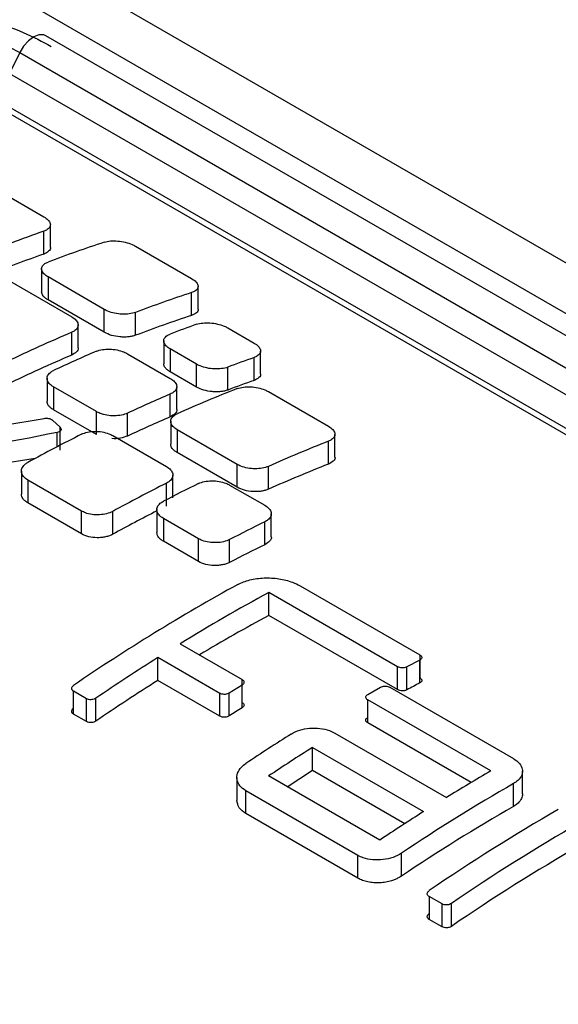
# Model space of a CAD drawing. Header units: millimetres. Extents: x 0 to 559, y 0 to 432.
# Tile 29 of 34: x 408.11 to 411.95, y 401.63 to 408.67. Entities that reach past the tile are written whole.
import ezdxf

# ---------------------------------------------------------------- set-up
doc = ezdxf.new("R2010")
doc.units = ezdxf.units.MM
doc.header["$LTSCALE"] = 2

msp = doc.modelspace()

# ---------------------------------------------------------------- linework, layer by layer
for p, q in [((442.382667, 389.393068), (401.65363, 412.905441)), ((441.231069, 389.696002), (401.990882, 412.34888)), ((420.012731, 401.786674), (408.294962, 408.551198)), ((408.107643, 408.42999), (408.034639, 408.280284)), ((408.107643, 408.42999), (419.825413, 401.665466)), ((408.034639, 408.280284), (419.752408, 401.51576)), ((407.730062, 408.217142), (419.447832, 401.452617)), ((407.730062, 408.170482), (419.447832, 401.405958)), ((407.813132, 407.527078), (408.280574, 407.25723)), ((408.326587, 407.037379), (408.326587, 407.200687)), ((408.280574, 406.991444), (408.280574, 407.154752)), ((408.934197, 407.047821), (409.335886, 406.81593)), ((408.26426, 406.885409), (408.26426, 406.722101)), ((408.018014, 406.809105), (408.478877, 406.543054)), ((408.711963, 406.595429), (408.310273, 406.827319)), ((408.310273, 406.827319), (408.310273, 406.664011)), ((409.335886, 406.552663), (409.335886, 406.715971)), ((409.381899, 406.596788), (409.381899, 406.760096)), ((408.711963, 406.43212), (408.310273, 406.664011)), ((408.711963, 406.43212), (408.711963, 406.595429)), ((408.934197, 406.410674), (408.934197, 406.573982)), ((408.524891, 406.320844), (408.524891, 406.484153)), ((408.478877, 406.26893), (408.478877, 406.432239)), ((409.593307, 406.463919), (409.781647, 406.355193)), ((409.136755, 406.371115), (409.136755, 406.207807)), ((408.87725, 406.27952), (409.183499, 406.102726)), ((409.371108, 406.204257), (409.182768, 406.312984)), ((409.182768, 406.312984), (409.182768, 406.149676)), ((409.82766, 406.135195), (409.82766, 406.298503)), ((409.371108, 406.040949), (409.371108, 406.204257)), ((409.781647, 406.088886), (409.781647, 406.252194)), ((409.371108, 406.040949), (409.182768, 406.149676)), ((409.593341, 406.019648), (409.593341, 406.182957)), ((408.302753, 406.103459), (408.302753, 405.940151)), ((408.655016, 405.865796), (408.348767, 406.04259)), ((408.348767, 406.04259), (408.348767, 405.879282)), ((409.183499, 405.828161), (409.183499, 405.99147)), ((409.229513, 405.880391), (409.229513, 406.043699)), ((409.88361, 406.00875), (410.312694, 405.761045)), ((408.655016, 405.702488), (408.348767, 405.879282)), ((408.655016, 405.702488), (408.655016, 405.865796)), ((408.87725, 405.690854), (408.87725, 405.854162)), ((408.340921, 405.804936), (408.396368, 405.75339)), ((409.186246, 405.796454), (409.186246, 405.633146)), ((408.375542, 405.612657), (408.375542, 405.717487)), ((408.396368, 405.590082), (408.396368, 405.75339)), ((409.661343, 405.488596), (409.232259, 405.736301)), ((409.232259, 405.736301), (409.232259, 405.572993)), ((408.771688, 405.695014), (409.155363, 405.473524)), ((410.312694, 405.490653), (410.312694, 405.653962)), ((410.358708, 405.539893), (410.358708, 405.703202)), ((409.661343, 405.325288), (409.232259, 405.572993)), ((408.218434, 405.530164), (407.71035, 405.452501)), ((408.119766, 405.44033), (408.119766, 405.277022)), ((409.661343, 405.325288), (409.661343, 405.488596)), ((409.883577, 405.31114), (409.883577, 405.474448)), ((408.549455, 405.155386), (408.16578, 405.376877)), ((408.16578, 405.376877), (408.16578, 405.213569)), ((409.201377, 405.24888), (409.201377, 405.412188)), ((409.155363, 405.190882), (409.155363, 405.35419)), ((409.607072, 405.341241), (409.85833, 405.196193)), ((408.549455, 404.992078), (408.16578, 405.213569)), ((408.549455, 404.992078), (408.549455, 405.155386)), ((408.771688, 404.989425), (408.771688, 405.152733)), ((409.087566, 405.165335), (409.087566, 405.002027)), ((409.384838, 404.957767), (409.13358, 405.102816)), ((409.13358, 405.102816), (409.13358, 404.939507)), ((409.85833, 404.915104), (409.85833, 405.078412)), ((409.904344, 404.971995), (409.904344, 405.135303)), ((409.384838, 404.794459), (409.13358, 404.939507)), ((409.384838, 404.794459), (409.384838, 404.957767)), ((409.607072, 404.788579), (409.607072, 404.951888)), ((410.110174, 404.621334), (410.96565, 404.127478)), ((410.806953, 404.043163), (409.887973, 404.573679)), ((409.887973, 404.410371), (409.887973, 404.573679)), ((410.806953, 403.879855), (409.887973, 404.410371)), ((409.253053, 404.207527), (409.695875, 403.95189)), ((409.537178, 403.853167), (409.094359, 404.108801)), ((409.094359, 403.945493), (409.094359, 404.108801)), ((410.96565, 404.090763), (410.873623, 404.041869)), ((410.96565, 404.127478), (410.96565, 403.96417)), ((410.96565, 403.927454), (410.96565, 404.090763)), ((410.806953, 403.879855), (410.806953, 404.043163)), ((410.873623, 403.878561), (410.873623, 404.041869)), ((409.695875, 403.788582), (409.695875, 403.95189)), ((409.537178, 403.689859), (409.094359, 403.945493)), ((409.695875, 403.912149), (409.603848, 403.8549)), ((409.695875, 403.74884), (409.695875, 403.912149)), ((410.59317, 403.8444), (410.685232, 403.896656)), ((410.751902, 403.896094), (411.634376, 403.386653)), ((408.584866, 403.814466), (408.492803, 403.867613)), ((408.492803, 403.704304), (408.492803, 403.867613)), ((408.584866, 403.651157), (408.584866, 403.814466)), ((408.651536, 403.654718), (408.651536, 403.818026)), ((409.537178, 403.689859), (409.537178, 403.853167)), ((409.603848, 403.691592), (409.603848, 403.8549)), ((411.472476, 403.298383), (410.59317, 403.805995)), ((410.59317, 403.642687), (410.59317, 403.805995)), ((408.584866, 403.651157), (408.492803, 403.704304)), ((411.331937, 403.216206), (410.59317, 403.642687)), ((410.358301, 403.56952), (411.15505, 403.109566)), ((410.199275, 403.466805), (410.992892, 403.00866)), ((410.199275, 403.303496), (410.199275, 403.466805)), ((409.658994, 403.251792), (409.658994, 403.088484)), ((410.678857, 402.804658), (409.885241, 403.262803)), ((410.018347, 403.185963), (410.199275, 403.303496)), ((410.199275, 403.303496), (410.858655, 402.922845)), ((411.698795, 403.134367), (411.698795, 403.297675)), ((411.634376, 403.045268), (411.634376, 403.208576)), ((410.523331, 402.695414), (409.723413, 403.157197)), ((409.723413, 402.993888), (409.723413, 403.157197)), ((410.523331, 402.532106), (409.723413, 402.993888)), ((410.523331, 402.532106), (410.523331, 402.695414)), ((410.834458, 402.547623), (410.834458, 402.710931)), ((411.124415, 402.348415), (411.032355, 402.40156)), ((411.032355, 402.40156), (411.032355, 402.238252)), ((411.124415, 402.185107), (411.124415, 402.348415)), ((411.191085, 402.188668), (411.191085, 402.351976)), ((411.124415, 402.185107), (411.032355, 402.238252))]:
    msp.add_line(p, q)
at = {"flags": 128}
msp.add_lwpolyline([(408.294962, 408.551198), (408.279279, 408.557499), (408.245243, 408.557737), (408.207605, 408.543156), (408.169848, 408.515106), (408.135466, 408.476183), (408.107643, 408.42999)], dxfattribs=at)
for centre, radius, start, end in [((411.685301, 397.484019), 10.252572, 109.3953837, 112.1899142), ((411.801605, 397.696277), 9.875626, 108.2313875, 110.7033877), ((411.671379, 397.358775), 10.212045, 109.3926276, 111.7742275), ((412.425528, 397.336093), 9.875626, 108.2313875, 110.7033877), ((412.425528, 397.172785), 9.875626, 108.2313875, 110.7033877), ((412.754706, 396.996041), 10.078159, 109.6174891, 110.7581271), ((412.94718, 395.964339), 11.381681, 113.1155804, 115.6629268), ((413.125007, 395.916526), 11.301586, 113.2983419, 114.9999099), ((412.94718, 395.801031), 11.381681, 113.1155804, 115.6629268), ((413.165279, 396.759022), 10.078159, 109.6174891, 110.7581271), ((413.165279, 396.595714), 10.078159, 109.6174891, 110.7581271), ((413.65349, 395.61144), 11.301586, 113.2983419, 114.9999099), ((413.626188, 395.949615), 10.832039, 111.470759, 113.9313603), ((413.65349, 395.448131), 11.301586, 113.2983419, 114.9999099), ((414.198125, 394.480013), 12.56522, 116.7146892, 118.690802), ((414.277506, 395.573618), 10.832039, 111.470759, 113.9313603), ((414.277506, 395.410309), 10.832039, 111.470759, 113.9313603), ((414.804033, 394.13023), 12.56522, 116.7146892, 118.690802), ((414.747183, 394.39019), 12.202894, 116.0676621, 117.3885474), ((414.839519, 393.900358), 12.640648, 117.0670008, 118.6870562), ((415.220675, 394.116849), 12.202894, 116.0676621, 117.3885474), ((415.220675, 393.95354), 12.202894, 116.0676621, 117.3885474), ((416.466032, 392.255023), 14.121012, 118.7883147, 124.3770069), ((416.289637, 392.739424), 13.454772, 118.4108849, 121.532395), ((416.245099, 392.655856), 13.363445, 118.4055934, 120.8562792), ((417.033996, 391.53491), 14.870797, 122.2698856, 124.3110953), ((417.033996, 391.371602), 14.870797, 122.2698856, 124.3110953), ((416.864889, 392.712837), 12.671569, 117.745772, 118.2169645), ((417.180547, 391.614686), 14.256858, 121.6673998, 122.1029645), ((417.914041, 391.094426), 14.742538, 122.2501596, 123.7505267), ((418.074715, 390.999845), 14.746106, 122.2808038, 123.7358738), ((418.355095, 391.366591), 13.774545, 119.9776517, 121.5139744), ((418.760043, 390.862997), 14.254419, 119.9928416, 123.7802416), ((418.760043, 390.699689), 14.254419, 119.9928416, 123.7802416), ((418.868332, 390.5417), 14.746106, 122.2808038, 123.7358738), ((419.144518, 390.572561), 14.378072, 120.0045087, 124.3470191), ((419.305014, 390.478199), 14.381322, 120.0197255, 124.3466913), ((419.305014, 390.314891), 14.381322, 120.0197255, 124.3466913)]:
    msp.add_arc(centre, radius, start, end)
for points, knots in [([(406.796, 408.761331), (406.852386, 408.775624), (406.977828, 408.795535), (407.190757, 408.79922), (407.42055, 408.778319), (407.664168, 408.732432), (407.906697, 408.663814), (408.136095, 408.576912), (408.272097, 408.509173), (408.331619, 408.474811)], [0, 0, 0, 0, 0.14280276, 0.28524334, 0.42675327, 0.56659216, 0.71246079, 0.85719491, 1, 1, 1, 1]), ([(407.03162, 408.625311), (407.173648, 408.661311), (407.371922, 408.65785), (407.768143, 408.582274), (407.969216, 408.509903), (408.107643, 408.42999)], [0, 0, 0, 0, 0.5, 0.5, 1, 1, 1, 1]), ([(408.280574, 407.25723), (408.292822, 407.250159), (408.303153, 407.242287), (408.310723, 407.234267), (408.31829, 407.226251), (408.323308, 407.217868), (408.325414, 407.209791), (408.327541, 407.201636), (408.326762, 407.193571), (408.323192, 407.186217), (408.319552, 407.178718), (408.312915, 407.171756), (408.303845, 407.165866), (408.297327, 407.161633), (408.289461, 407.157878), (408.280574, 407.154752)], [0, 0, 0, 0, 0.20959058, 0.20959058, 0.20959058, 0.41905578, 0.41905578, 0.41905578, 0.63048961, 0.63048961, 0.63048961, 0.846105, 0.846105, 0.846105, 1, 1, 1, 1]), ([(408.711963, 407.076154), (408.724634, 407.080324), (408.739699, 407.083234), (408.755929, 407.084642), (408.772164, 407.08605), (408.790019, 407.085993), (408.808006, 407.084461), (408.825814, 407.082944), (408.844258, 407.079936), (408.861737, 407.075681), (408.87882, 407.071521), (408.895465, 407.066051), (408.910214, 407.059734), (408.918809, 407.056053), (408.926886, 407.052041), (408.934197, 407.047821)], [0, 0, 0, 0, 0.22132952, 0.22132952, 0.22132952, 0.44278648, 0.44278648, 0.44278648, 0.66208725, 0.66208725, 0.66208725, 0.87635999, 0.87635999, 0.87635999, 1, 1, 1, 1]), ([(408.326511, 407.037381), (408.326536, 407.037318), (408.330367, 407.027558), (408.317322, 407.009527), (408.292833, 406.997476), (408.280574, 406.991444)], [0, 0, 0, 0, 0.00324654, 0.50101999, 1, 1, 1, 1]), ([(408.310273, 406.827319), (408.297957, 406.834429), (408.287578, 406.842462), (408.27999, 406.850742), (408.272404, 406.859022), (408.267396, 406.867775), (408.265349, 406.876272), (408.26329, 406.884817), (408.264164, 406.893334), (408.267861, 406.901128), (408.271604, 406.909017), (408.278339, 406.916379), (408.287492, 406.922617), (408.293912, 406.926993), (408.301609, 406.930893), (408.310273, 406.934165)], [0, 0, 0, 0, 0.21137635, 0.21137635, 0.21137635, 0.42268093, 0.42268093, 0.42268093, 0.63512267, 0.63512267, 0.63512267, 0.85019553, 0.85019553, 0.85019553, 1, 1, 1, 1]), ([(409.335886, 406.81593), (409.348098, 406.80888), (409.358405, 406.801081), (409.365965, 406.79318), (409.373522, 406.785283), (409.378545, 406.77707), (409.380682, 406.769195), (409.382842, 406.761231), (409.382114, 406.753398), (409.378618, 406.746292), (409.375039, 406.73902), (409.368469, 406.732312), (409.359466, 406.726678), (409.352886, 406.722561), (409.344913, 406.718942), (409.335886, 406.715971)], [0, 0, 0, 0, 0.20854844, 0.20854844, 0.20854844, 0.41694886, 0.41694886, 0.41694886, 0.62766895, 0.62766895, 0.62766895, 0.8433622, 0.8433622, 0.8433622, 1, 1, 1, 1]), ([(408.310273, 406.664011), (408.303173, 406.668496), (408.289268, 406.677278), (408.274765, 406.691938), (408.265699, 406.707117), (408.264746, 406.717139), (408.264261, 406.722249)], [0, 0, 0, 0, 0.255734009, 0.500765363, 0.74540205, 1, 1, 1, 1]), ([(408.934197, 406.573982), (408.921637, 406.569239), (408.906711, 406.565662), (408.890639, 406.563559), (408.874562, 406.561456), (408.85689, 406.560772), (408.8391, 406.561596), (408.821444, 406.562413), (408.803175, 406.56474), (408.785852, 406.568412), (408.768759, 406.572035), (408.752108, 406.57707), (408.737321, 406.583111), (408.728206, 406.586835), (408.719659, 406.590986), (408.711963, 406.595429)], [0, 0, 0, 0, 0.21875041, 0.21875041, 0.21875041, 0.43760439, 0.43760439, 0.43760439, 0.65481858, 0.65481858, 0.65481858, 0.8691095, 0.8691095, 0.8691095, 1, 1, 1, 1]), ([(409.381809, 406.596792), (409.381839, 406.596717), (409.385667, 406.587125), (409.372574, 406.569752), (409.348125, 406.558364), (409.335886, 406.552663)], [0, 0, 0, 0, 0.003900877, 0.501366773, 1, 1, 1, 1]), ([(408.478877, 406.543054), (408.491224, 406.535926), (408.501624, 406.527826), (408.50922, 406.519422), (408.516815, 406.51102), (408.521817, 406.502085), (408.523839, 406.49334), (408.525869, 406.484555), (408.52495, 406.47572), (408.521178, 406.46754), (408.517372, 406.459283), (408.510558, 406.451466), (408.501306, 406.444711), (408.494961, 406.44008), (408.487388, 406.435869), (408.478877, 406.432239)], [0, 0, 0, 0, 0.21242148, 0.21242148, 0.21242148, 0.42478107, 0.42478107, 0.42478107, 0.63811661, 0.63811661, 0.63811661, 0.8534544, 0.8534544, 0.8534544, 1, 1, 1, 1]), ([(409.371074, 406.489213), (409.383697, 406.493712), (409.3987, 406.496965), (409.414852, 406.498703), (409.431008, 406.500442), (409.448766, 406.500712), (409.466648, 406.499483), (409.484392, 406.498263), (409.502759, 406.49553), (409.520171, 406.491507), (409.537268, 406.487557), (409.553927, 406.482249), (409.568703, 406.476035), (409.577533, 406.472322), (409.585822, 406.46824), (409.593307, 406.463919)], [0, 0, 0, 0, 0.22002179, 0.22002179, 0.22002179, 0.44014234, 0.44014234, 0.44014234, 0.65859738, 0.65859738, 0.65859738, 0.87305913, 0.87305913, 0.87305913, 1, 1, 1, 1]), ([(408.934197, 406.410674), (408.926579, 406.408168), (408.911367, 406.403164), (408.883958, 406.399005), (408.854528, 406.397415), (408.813699, 406.399435), (408.76078, 406.408432), (408.728243, 406.424221), (408.711963, 406.43212)], [0, 0, 0, 0, 0.1252913, 0.25019797, 0.37569904, 0.50044397, 0.75005448, 1, 1, 1, 1]), ([(409.182768, 406.312984), (409.17045, 406.320095), (409.16007, 406.328131), (409.152482, 406.336418), (409.144894, 406.344704), (409.139887, 406.353467), (409.137841, 406.361976), (409.135784, 406.370532), (409.13666, 406.379062), (409.140361, 406.386871), (409.144107, 406.394773), (409.150845, 406.40215), (409.160001, 406.408403), (409.166418, 406.412786), (409.17411, 406.416695), (409.182768, 406.419976)], [0, 0, 0, 0, 0.2114241, 0.2114241, 0.2114241, 0.4227774, 0.4227774, 0.4227774, 0.63525238, 0.63525238, 0.63525238, 0.85032302, 0.85032302, 0.85032302, 1, 1, 1, 1]), ([(409.781647, 406.355193), (409.793902, 406.348118), (409.804239, 406.340231), (409.811811, 406.332187), (409.81938, 406.324146), (409.824397, 406.315728), (409.826497, 406.307609), (409.828616, 406.299414), (409.827827, 406.291301), (409.824243, 406.283896), (409.820591, 406.276351), (409.813941, 406.269335), (409.804857, 406.263392), (409.798352, 406.259135), (409.790507, 406.255352), (409.781647, 406.252194)], [0, 0, 0, 0, 0.20979559, 0.20979559, 0.20979559, 0.41947031, 0.41947031, 0.41947031, 0.63104373, 0.63104373, 0.63104373, 0.84664234, 0.84664234, 0.84664234, 1, 1, 1, 1]), ([(408.524857, 406.320844), (408.524868, 406.320813), (408.528707, 406.310493), (408.51579, 406.290303), (408.491192, 406.276061), (408.478877, 406.26893)], [0, 0, 0, 0, 0.00148692, 0.50008933, 1, 1, 1, 1]), ([(408.655016, 406.296556), (408.667539, 406.301947), (408.682406, 406.306126), (408.698393, 406.308749), (408.714381, 406.311373), (408.731933, 406.312515), (408.749591, 406.31208), (408.767194, 406.311648), (408.785394, 406.309636), (408.802659, 406.306217), (408.819783, 406.302825), (408.836465, 406.297954), (408.851294, 406.292014), (408.860635, 406.288272), (408.869387, 406.284059), (408.87725, 406.27952)], [0, 0, 0, 0, 0.217221, 0.217221, 0.217221, 0.43448175, 0.43448175, 0.43448175, 0.65107057, 0.65107057, 0.65107057, 0.86587002, 0.86587002, 0.86587002, 1, 1, 1, 1]), ([(409.182768, 406.149676), (409.175668, 406.154161), (409.161764, 406.162943), (409.147262, 406.177611), (409.138195, 406.192802), (409.137241, 406.202836), (409.136755, 406.207953)], [0, 0, 0, 0, 0.25574182, 0.5007784, 0.7454136, 1, 1, 1, 1]), ([(409.593341, 406.182957), (409.580783, 406.178197), (409.56586, 406.174604), (409.54979, 406.172486), (409.533717, 406.170367), (409.516049, 406.169668), (409.498263, 406.170477), (409.480609, 406.17128), (409.462343, 406.173595), (409.445022, 406.177256), (409.427929, 406.18087), (409.411277, 406.185897), (409.396489, 406.191934), (409.387365, 406.195658), (409.37881, 406.199811), (409.371108, 406.204257)], [0, 0, 0, 0, 0.21869921, 0.21869921, 0.21869921, 0.43750066, 0.43750066, 0.43750066, 0.65468378, 0.65468378, 0.65468378, 0.86898314, 0.86898314, 0.86898314, 1, 1, 1, 1]), ([(408.348767, 406.04259), (408.336365, 406.04975), (408.325927, 406.058032), (408.318317, 406.066745), (408.310707, 406.075457), (408.305714, 406.084839), (408.303741, 406.094105), (408.301765, 406.103384), (408.302763, 406.112801), (408.306641, 406.121568), (408.310533, 406.130365), (408.31743, 406.138749), (408.326755, 406.146024), (408.333013, 406.150905), (408.340443, 406.155369), (408.348767, 406.159249)], [0, 0, 0, 0, 0.21389634, 0.21389634, 0.21389634, 0.42777303, 0.42777303, 0.42777303, 0.64196343, 0.64196343, 0.64196343, 0.85690663, 0.85690663, 0.85690663, 1, 1, 1, 1]), ([(409.827588, 406.135197), (409.827612, 406.135136), (409.831443, 406.125341), (409.818408, 406.107175), (409.793911, 406.094987), (409.781647, 406.088886)], [0, 0, 0, 0, 0.00311817, 0.50095201, 1, 1, 1, 1]), ([(409.183499, 406.102726), (409.19585, 406.095596), (409.206253, 406.087484), (409.21385, 406.079061), (409.221446, 406.070639), (409.226448, 406.061675), (409.228465, 406.052895), (409.230492, 406.044076), (409.229566, 406.035202), (409.225786, 406.026977), (409.221973, 406.01868), (409.215151, 406.010817), (409.205891, 406.004016), (409.199554, 405.999362), (409.191993, 405.995126), (409.183499, 405.99147)], [0, 0, 0, 0, 0.21254339, 0.21254339, 0.21254339, 0.42502772, 0.42502772, 0.42502772, 0.63844377, 0.63844377, 0.63844377, 0.85376715, 0.85376715, 0.85376715, 1, 1, 1, 1]), ([(409.593341, 406.019648), (409.585723, 406.017133), (409.570509, 406.012109), (409.543098, 406.007924), (409.513665, 406.006308), (409.472836, 406.0083), (409.41992, 406.017269), (409.387386, 406.033052), (409.371108, 406.040949)], [0, 0, 0, 0, 0.12529019, 0.25019767, 0.37569656, 0.50044397, 0.75004796, 1, 1, 1, 1]), ([(409.661377, 406.029959), (409.673945, 406.034899), (409.688875, 406.03861), (409.704937, 406.040789), (409.721001, 406.042967), (409.738647, 406.043672), (409.756407, 406.042841), (409.774074, 406.042014), (409.792351, 406.039643), (409.809684, 406.035923), (409.826797, 406.032251), (409.843469, 406.027162), (409.858274, 406.021084), (409.867381, 406.017347), (409.87592, 406.013189), (409.88361, 406.00875)], [0, 0, 0, 0, 0.21849859, 0.21849859, 0.21849859, 0.43706336, 0.43706336, 0.43706336, 0.65451371, 0.65451371, 0.65451371, 0.86917138, 0.86917138, 0.86917138, 1, 1, 1, 1]), ([(408.348767, 405.879282), (408.341689, 405.883786), (408.327834, 405.892603), (408.313354, 405.907775), (408.304263, 405.923797), (408.303263, 405.934664), (408.302753, 405.940201)], [0, 0, 0, 0, 0.256133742, 0.50143547, 0.745997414, 1, 1, 1, 1]), ([(408.87725, 405.854162), (408.864779, 405.848349), (408.849975, 405.843672), (408.834059, 405.840526), (408.818141, 405.837379), (408.80067, 405.835677), (408.783096, 405.83558), (408.765566, 405.835482), (408.747448, 405.83698), (408.730257, 405.839966), (408.713133, 405.842941), (408.696455, 405.847476), (408.681614, 405.853207), (408.672029, 405.856908), (408.663057, 405.861154), (408.655016, 405.865796)], [0, 0, 0, 0, 0.21607261, 0.21607261, 0.21607261, 0.43217945, 0.43217945, 0.43217945, 0.64776051, 0.64776051, 0.64776051, 0.86247865, 0.86247865, 0.86247865, 1, 1, 1, 1]), ([(409.22948, 405.880391), (409.229491, 405.880361), (409.23333, 405.870011), (409.220419, 405.849708), (409.195816, 405.83535), (409.183499, 405.828161)], [0, 0, 0, 0, 0.001411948, 0.500049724, 1, 1, 1, 1]), ([(409.232259, 405.736301), (409.219874, 405.743451), (409.209449, 405.751672), (409.201843, 405.760277), (409.194238, 405.768882), (409.189242, 405.778106), (409.187253, 405.787178), (409.185261, 405.796271), (409.186234, 405.805459), (409.190075, 405.813976), (409.193937, 405.822539), (409.200801, 405.830659), (409.210092, 405.837665), (409.216383, 405.842409), (409.223867, 405.846724), (409.232259, 405.850446)], [0, 0, 0, 0, 0.2133891, 0.2133891, 0.2133891, 0.42674811, 0.42674811, 0.42674811, 0.64058656, 0.64058656, 0.64058656, 0.85555613, 0.85555613, 0.85555613, 1, 1, 1, 1]), ([(408.282495, 405.817357), (408.287367, 405.818286), (408.292658, 405.818758), (408.297929, 405.818733), (408.303201, 405.818708), (408.308599, 405.818186), (408.313675, 405.81721), (408.318744, 405.816236), (408.323633, 405.814783), (408.327934, 405.812971), (408.332227, 405.811163), (408.336054, 405.808948), (408.339096, 405.806509), (408.339737, 405.805995), (408.340346, 405.80547), (408.340921, 405.804936)], [0, 0, 0, 0, 0.23791935, 0.23791935, 0.23791935, 0.47586, 0.47586, 0.47586, 0.71348404, 0.71348404, 0.71348404, 0.95070539, 0.95070539, 0.95070539, 1, 1, 1, 1]), ([(408.396368, 405.75339), (408.399101, 405.750849), (408.401093, 405.748044), (408.402179, 405.745208), (408.403266, 405.742373), (408.403478, 405.739427), (408.402798, 405.736614), (408.402118, 405.733798), (408.400527, 405.731037), (408.398156, 405.728558), (408.395781, 405.726075), (408.39256, 405.723806), (408.388757, 405.721939), (408.384923, 405.720056), (408.380391, 405.718529), (408.375542, 405.717487)], [0, 0, 0, 0, 0.19939076, 0.19939076, 0.19939076, 0.39876535, 0.39876535, 0.39876535, 0.59838199, 0.59838199, 0.59838199, 0.79833186, 0.79833186, 0.79833186, 1, 1, 1, 1]), ([(408.549455, 405.703974), (408.561916, 405.710242), (408.576702, 405.715324), (408.59259, 405.718802), (408.608479, 405.722281), (408.625908, 405.724253), (408.643435, 405.724563), (408.66095, 405.724873), (408.679047, 405.723532), (408.696222, 405.720662), (408.713358, 405.717799), (408.73005, 405.713333), (408.744906, 405.707644), (408.754561, 405.703947), (408.763596, 405.699686), (408.771688, 405.695014)], [0, 0, 0, 0, 0.21554866, 0.21554866, 0.21554866, 0.4311048, 0.4311048, 0.4311048, 0.64652616, 0.64652616, 0.64652616, 0.86146734, 0.86146734, 0.86146734, 1, 1, 1, 1]), ([(410.312694, 405.761045), (410.325001, 405.753941), (410.335373, 405.74594), (410.342959, 405.737706), (410.350542, 405.729474), (410.355551, 405.720785), (410.357607, 405.712337), (410.359677, 405.703833), (410.358815, 405.695343), (410.355125, 405.687533), (410.351386, 405.679617), (410.344644, 405.672185), (410.335464, 405.66582), (410.329049, 405.661371), (410.321357, 405.657366), (410.312694, 405.653962)], [0, 0, 0, 0, 0.21127591, 0.21127591, 0.21127591, 0.42246387, 0.42246387, 0.42246387, 0.63503687, 0.63503687, 0.63503687, 0.85049941, 0.85049941, 0.85049941, 1, 1, 1, 1]), ([(408.87725, 405.690854), (408.861182, 405.685299), (408.829043, 405.674186), (408.786091, 405.669652), (408.765614, 405.672771), (408.765209, 405.672833)], [0, 0, 0, 0, 0.494932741, 0.990013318, 1, 1, 1, 1]), ([(409.232259, 405.572993), (409.225177, 405.577491), (409.211311, 405.586297), (409.196827, 405.601336), (409.187741, 405.61714), (409.186751, 405.62779), (409.186246, 405.633217)], [0, 0, 0, 0, 0.2560558, 0.50130414, 0.74588029, 1, 1, 1, 1]), ([(408.16578, 405.376877), (408.153345, 405.384056), (408.142885, 405.392536), (408.135266, 405.401611), (408.127647, 405.410686), (408.12266, 405.420605), (408.120716, 405.430537), (408.118773, 405.440469), (408.11982, 405.450687), (408.12377, 405.460331), (408.12772, 405.469975), (408.134683, 405.479312), (408.144081, 405.487559), (408.15027, 405.49299), (408.157592, 405.498037), (408.16578, 405.502517)], [0, 0, 0, 0, 0.21489288, 0.21489288, 0.21489288, 0.42978546, 0.42978546, 0.42978546, 0.64468299, 0.64468299, 0.64468299, 0.85960263, 0.85960263, 0.85960263, 1, 1, 1, 1]), ([(410.358657, 405.539894), (410.358674, 405.539849), (410.362509, 405.529781), (410.349541, 405.510555), (410.324987, 405.497293), (410.312694, 405.490653)], [0, 0, 0, 0, 0.00219521, 0.50046364, 1, 1, 1, 1]), ([(409.155363, 405.473524), (409.167774, 405.466359), (409.178218, 405.458047), (409.185831, 405.449274), (409.193443, 405.440501), (409.198434, 405.431025), (409.200399, 405.421618), (409.202367, 405.412198), (409.201354, 405.402588), (409.197451, 405.393564), (409.193537, 405.384518), (409.186611, 405.375812), (409.177245, 405.368155), (409.171017, 405.363063), (409.163632, 405.35835), (409.155363, 405.35419)], [0, 0, 0, 0, 0.21425155, 0.21425155, 0.21425155, 0.4284845, 0.4284845, 0.4284845, 0.64301076, 0.64301076, 0.64301076, 0.85810083, 0.85810083, 0.85810083, 1, 1, 1, 1]), ([(409.883577, 405.474448), (409.871088, 405.46891), (409.85626, 405.464515), (409.840313, 405.461634), (409.824363, 405.458753), (409.806852, 405.45731), (409.789235, 405.457444), (409.771679, 405.457577), (409.753531, 405.459282), (409.736314, 405.462439), (409.719196, 405.465577), (409.702523, 405.470238), (409.687693, 405.476045), (409.678202, 405.479762), (409.669315, 405.483994), (409.661343, 405.488596)], [0, 0, 0, 0, 0.21660902, 0.21660902, 0.21660902, 0.4332664, 0.4332664, 0.4332664, 0.64917439, 0.64917439, 0.64917439, 0.86380775, 0.86380775, 0.86380775, 1, 1, 1, 1]), ([(409.384838, 405.351753), (409.397308, 405.357852), (409.412106, 405.36276), (409.428009, 405.366075), (409.443911, 405.369389), (409.461358, 405.371203), (409.478904, 405.371372), (409.496432, 405.371541), (409.514544, 405.370075), (409.531732, 405.367102), (409.548867, 405.364139), (409.565557, 405.359597), (409.58041, 405.353862), (409.590019, 405.350151), (409.599013, 405.345894), (409.607072, 405.341241)], [0, 0, 0, 0, 0.21578806, 0.21578806, 0.21578806, 0.43158791, 0.43158791, 0.43158791, 0.64718103, 0.64718103, 0.64718103, 0.86210667, 0.86210667, 0.86210667, 1, 1, 1, 1]), ([(409.883577, 405.31114), (409.875929, 405.308149), (409.860651, 405.302172), (409.833136, 405.296644), (409.80362, 405.293804), (409.76277, 405.294397), (409.709961, 405.301982), (409.677568, 405.31751), (409.661343, 405.325288)], [0, 0, 0, 0, 0.12524234, 0.25018589, 0.37559406, 0.50044527, 0.74978489, 1, 1, 1, 1]), ([(408.16578, 405.213569), (408.158712, 405.218097), (408.144877, 405.226963), (408.130407, 405.242629), (408.121306, 405.259448), (408.120286, 405.271095), (408.119766, 405.277026)], [0, 0, 0, 0, 0.256275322, 0.501678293, 0.746216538, 1, 1, 1, 1]), ([(409.13358, 405.102816), (409.121151, 405.10999), (409.110696, 405.118403), (409.103079, 405.127352), (409.095462, 405.136301), (409.090474, 405.146033), (409.088524, 405.155731), (409.086574, 405.165432), (409.087611, 405.175365), (409.091546, 405.184697), (409.095483, 405.194036), (409.102432, 405.203028), (409.111814, 405.210924), (409.118018, 405.216145), (409.125363, 405.220972), (409.13358, 405.225229)], [0, 0, 0, 0, 0.21468351, 0.21468351, 0.21468351, 0.42936308, 0.42936308, 0.42936308, 0.64410599, 0.64410599, 0.64410599, 0.85901958, 0.85901958, 0.85901958, 1, 1, 1, 1]), ([(408.771688, 405.152733), (408.759251, 405.145929), (408.744494, 405.140243), (408.72864, 405.13615), (408.712785, 405.132056), (408.695394, 405.129444), (408.677909, 405.12854), (408.660427, 405.127636), (408.642368, 405.128416), (408.625228, 405.130828), (408.608092, 405.13324), (408.591401, 405.13735), (408.57654, 405.142828), (408.566769, 405.146429), (408.557631, 405.150666), (408.549455, 405.155386)], [0, 0, 0, 0, 0.21499706, 0.21499706, 0.21499706, 0.42999743, 0.42999743, 0.42999743, 0.64495048, 0.64495048, 0.64495048, 0.85986197, 0.85986197, 0.85986197, 1, 1, 1, 1]), ([(409.85833, 405.196193), (409.870733, 405.189033), (409.881171, 405.180758), (409.888781, 405.17205), (409.896391, 405.163343), (409.901384, 405.153963), (409.903356, 405.144675), (409.905333, 405.135369), (409.904333, 405.125898), (409.900448, 405.117028), (409.896549, 405.108126), (409.889637, 405.099583), (409.880287, 405.092092), (409.874043, 405.087089), (409.866632, 405.082472), (409.85833, 405.078412)], [0, 0, 0, 0, 0.21400188, 0.21400188, 0.21400188, 0.42797908, 0.42797908, 0.42797908, 0.64234588, 0.64234588, 0.64234588, 0.85747505, 0.85747505, 0.85747505, 1, 1, 1, 1]), ([(408.771688, 404.989425), (408.764016, 404.985672), (408.748684, 404.978172), (408.721087, 404.970478), (408.691505, 404.965649), (408.650642, 404.963967), (408.597922, 404.969303), (408.565637, 404.984474), (408.549455, 404.992078)], [0, 0, 0, 0, 0.12519805, 0.25017761, 0.37551292, 0.5004486, 0.74959747, 1, 1, 1, 1]), ([(409.13358, 404.939507), (409.12651, 404.944026), (409.11267, 404.952872), (409.098198, 404.968358), (409.0891, 404.984887), (409.088084, 404.996253), (409.087566, 405.002041)], [0, 0, 0, 0, 0.25624901, 0.5016317, 0.74617364, 1, 1, 1, 1]), ([(409.607072, 404.951888), (409.594628, 404.945442), (409.579861, 404.940119), (409.563993, 404.936366), (409.548125, 404.932612), (409.530716, 404.930325), (409.513211, 404.929708), (409.495719, 404.92909), (409.477648, 404.930124), (409.460498, 404.932736), (409.443365, 404.935346), (409.426677, 404.939605), (409.411821, 404.945169), (409.402089, 404.948814), (409.392986, 404.953064), (409.384838, 404.957767)], [0, 0, 0, 0, 0.21523246, 0.21523246, 0.21523246, 0.43047587, 0.43047587, 0.43047587, 0.64555607, 0.64555607, 0.64555607, 0.86041617, 0.86041617, 0.86041617, 1, 1, 1, 1]), ([(409.904332, 404.971994), (409.904336, 404.971983), (409.908179, 404.961184), (409.895331, 404.939213), (409.870675, 404.923147), (409.85833, 404.915104)], [0, 0, 0, 0, 0.00052536, 0.49958143, 1, 1, 1, 1]), ([(409.607072, 404.788579), (409.599403, 404.785039), (409.584081, 404.777965), (409.556496, 404.77088), (409.526924, 404.766611), (409.486062, 404.765572), (409.433327, 404.771543), (409.401027, 404.786808), (409.384838, 404.794459)], [0, 0, 0, 0, 0.12520617, 0.25017873, 0.37552497, 0.50044777, 0.74962076, 1, 1, 1, 1]), ([(409.665706, 404.630747), (409.690591, 404.644376), (409.720115, 404.655597), (409.751831, 404.6635), (409.783547, 404.671404), (409.81833, 404.676209), (409.853303, 404.677564), (409.888283, 404.678918), (409.924418, 404.676859), (409.958715, 404.671608), (409.992997, 404.666359), (410.026389, 404.657776), (410.05612, 404.646607), (410.075616, 404.639283), (410.093854, 404.630755), (410.110174, 404.621334)], [0, 0, 0, 0, 0.2150445, 0.2150445, 0.2150445, 0.43008523, 0.43008523, 0.43008523, 0.64517239, 0.64517239, 0.64517239, 0.86016795, 0.86016795, 0.86016795, 1, 1, 1, 1]), ([(410.96565, 404.127478), (410.969378, 404.125326), (410.972514, 404.122808), (410.974799, 404.120133), (410.977084, 404.117459), (410.978581, 404.114553), (410.979166, 404.111656), (410.979752, 404.108757), (410.979442, 404.105787), (410.978262, 404.10299), (410.977081, 404.10019), (410.974997, 404.097486), (410.972181, 404.0951), (410.97032, 404.093523), (410.968116, 404.09206), (410.96565, 404.090763)], [0, 0, 0, 0, 0.21464982, 0.21464982, 0.21464982, 0.42929249, 0.42929249, 0.42929249, 0.64404849, 0.64404849, 0.64404849, 0.85903573, 0.85903573, 0.85903573, 1, 1, 1, 1]), ([(410.873623, 404.041869), (410.869891, 404.039867), (410.865462, 404.038206), (410.860704, 404.037025), (410.855946, 404.035844), (410.850726, 404.035111), (410.845478, 404.034887), (410.840232, 404.034664), (410.834813, 404.034943), (410.829669, 404.035704), (410.824528, 404.036464), (410.819521, 404.037726), (410.815063, 404.039386), (410.812138, 404.040476), (410.809402, 404.04175), (410.806953, 404.043163)], [0, 0, 0, 0, 0.21509539, 0.21509539, 0.21509539, 0.43019521, 0.43019521, 0.43019521, 0.64522681, 0.64522681, 0.64522681, 0.86014001, 0.86014001, 0.86014001, 1, 1, 1, 1]), ([(409.695875, 403.95189), (409.699605, 403.949737), (409.702742, 403.94716), (409.705028, 403.944372), (409.707313, 403.941583), (409.708809, 403.938507), (409.709393, 403.935396), (409.709977, 403.932285), (409.709665, 403.929054), (409.708482, 403.925968), (409.707298, 403.922882), (409.705211, 403.919856), (409.702393, 403.917141), (409.700534, 403.91535), (409.698335, 403.913666), (409.695875, 403.912149)], [0, 0, 0, 0, 0.21480396, 0.21480396, 0.21480396, 0.42960526, 0.42960526, 0.42960526, 0.6444492, 0.6444492, 0.6444492, 0.8593932, 0.8593932, 0.8593932, 1, 1, 1, 1]), ([(410.96565, 403.96417), (410.968404, 403.962344), (410.973794, 403.958772), (410.978486, 403.95224), (410.980155, 403.944369), (410.977474, 403.935144), (410.969591, 403.930017), (410.96565, 403.927454)], [0, 0, 0, 0, 0.17005001, 0.33285229, 0.50032101, 0.75024275, 1, 1, 1, 1]), ([(408.492803, 403.867613), (408.489084, 403.869759), (408.485954, 403.872375), (408.483671, 403.875242), (408.481389, 403.878108), (408.47989, 403.881305), (408.479297, 403.884566), (408.478702, 403.887833), (408.478999, 403.891255), (408.48016, 403.894548), (408.481326, 403.897856), (408.483395, 403.901125), (408.486194, 403.904087), (408.488072, 403.906075), (408.490303, 403.907956), (408.492803, 403.909661)], [0, 0, 0, 0, 0.21378933, 0.21378933, 0.21378933, 0.42755166, 0.42755166, 0.42755166, 0.64174168, 0.64174168, 0.64174168, 0.85683258, 0.85683258, 0.85683258, 1, 1, 1, 1]), ([(410.685232, 403.896656), (410.688963, 403.898754), (410.69339, 403.900507), (410.698146, 403.901769), (410.702902, 403.903032), (410.708119, 403.903839), (410.713364, 403.904125), (410.718608, 403.90441), (410.724026, 403.904183), (410.729168, 403.903462), (410.734309, 403.902741), (410.739317, 403.901507), (410.743776, 403.899863), (410.746707, 403.898782), (410.749449, 403.89751), (410.751902, 403.896094)], [0, 0, 0, 0, 0.21496599, 0.21496599, 0.21496599, 0.42993217, 0.42993217, 0.42993217, 0.64489444, 0.64489444, 0.64489444, 0.85983646, 0.85983646, 0.85983646, 1, 1, 1, 1]), ([(410.873623, 403.878561), (410.870481, 403.87709), (410.86431, 403.874201), (410.852653, 403.871822), (410.838432, 403.871164), (410.82153, 403.873003), (410.811829, 403.877563), (410.806953, 403.879855)], [0, 0, 0, 0, 0.16895784, 0.33176584, 0.5005889, 0.74897359, 1, 1, 1, 1]), ([(408.651536, 403.818026), (408.647793, 403.815473), (408.64335, 403.813256), (408.638575, 403.81156), (408.633799, 403.809864), (408.628558, 403.808641), (408.623287, 403.807998), (408.618026, 403.807355), (408.612588, 403.807271), (408.607428, 403.807757), (408.60229, 403.808241), (408.597284, 403.809303), (408.592831, 403.810857), (408.589961, 403.811858), (408.587274, 403.813075), (408.584866, 403.814466)], [0, 0, 0, 0, 0.21607017, 0.21607017, 0.21607017, 0.43216342, 0.43216342, 0.43216342, 0.64788082, 0.64788082, 0.64788082, 0.86272024, 0.86272024, 0.86272024, 1, 1, 1, 1]), ([(409.603848, 403.8549), (409.600114, 403.852557), (409.595684, 403.850552), (409.590924, 403.849052), (409.586163, 403.847551), (409.580942, 403.846513), (409.575691, 403.846025), (409.570443, 403.845537), (409.565021, 403.845586), (409.559875, 403.846169), (409.554734, 403.846751), (409.549727, 403.847882), (409.545269, 403.84947), (409.542351, 403.850509), (409.539621, 403.851756), (409.537178, 403.853167)], [0, 0, 0, 0, 0.21520414, 0.21520414, 0.21520414, 0.43041301, 0.43041301, 0.43041301, 0.64554352, 0.64554352, 0.64554352, 0.86046852, 0.86046852, 0.86046852, 1, 1, 1, 1]), ([(410.59317, 403.805995), (410.589439, 403.808149), (410.586301, 403.810704), (410.584015, 403.813449), (410.581729, 403.816193), (410.580233, 403.819202), (410.579651, 403.822226), (410.579068, 403.82525), (410.579382, 403.828372), (410.580568, 403.831333), (410.581754, 403.834293), (410.583844, 403.837174), (410.586665, 403.839735), (410.588521, 403.84142), (410.590716, 403.842994), (410.59317, 403.8444)], [0, 0, 0, 0, 0.21494011, 0.21494011, 0.21494011, 0.42988023, 0.42988023, 0.42988023, 0.6448202, 0.6448202, 0.6448202, 0.85975982, 0.85975982, 0.85975982, 1, 1, 1, 1]), ([(408.492803, 403.704304), (408.490046, 403.706167), (408.48465, 403.709813), (408.479958, 403.716924), (408.478299, 403.725819), (408.480994, 403.736612), (408.488866, 403.743106), (408.492803, 403.746353)], [0, 0, 0, 0, 0.169957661, 0.332734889, 0.500322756, 0.750131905, 1, 1, 1, 1]), ([(409.695875, 403.788582), (409.698629, 403.786738), (409.704018, 403.783128), (409.70871, 403.776282), (409.71038, 403.767842), (409.7077, 403.757726), (409.699816, 403.751802), (409.695875, 403.74884)], [0, 0, 0, 0, 0.17007022, 0.33287666, 0.50032062, 0.75025303, 1, 1, 1, 1]), ([(409.603848, 403.691592), (409.600706, 403.689853), (409.594536, 403.686438), (409.58288, 403.683318), (409.568661, 403.681938), (409.551758, 403.683132), (409.542055, 403.687609), (409.537178, 403.689859)], [0, 0, 0, 0, 0.16896256, 0.33177447, 0.50058943, 0.74899627, 1, 1, 1, 1]), ([(410.59317, 403.642687), (410.590417, 403.644523), (410.585029, 403.648117), (410.580337, 403.654834), (410.578665, 403.663036), (410.581342, 403.672769), (410.589229, 403.678318), (410.59317, 403.681091)], [0, 0, 0, 0, 0.17008268, 0.33289324, 0.50032045, 0.75027578, 1, 1, 1, 1]), ([(408.651536, 403.654718), (408.648397, 403.65282), (408.642236, 403.649092), (408.630597, 403.645525), (408.616385, 403.643703), (408.59947, 403.644499), (408.589749, 403.648931), (408.584866, 403.651157)], [0, 0, 0, 0, 0.16904844, 0.33188668, 0.5005886, 0.74911738, 1, 1, 1, 1]), ([(410.047174, 403.562579), (410.06459, 403.573566), (410.085256, 403.582914), (410.107464, 403.589856), (410.129672, 403.596799), (410.154035, 403.601527), (410.178533, 403.60367), (410.203014, 403.60581), (410.228306, 403.605428), (410.252309, 403.602577), (410.276296, 403.599729), (410.299659, 403.594339), (410.32046, 403.58687), (410.334109, 403.58197), (410.346876, 403.576115), (410.358301, 403.56952)], [0, 0, 0, 0, 0.21514525, 0.21514525, 0.21514525, 0.43030037, 0.43030037, 0.43030037, 0.64531208, 0.64531208, 0.64531208, 0.86017161, 0.86017161, 0.86017161, 1, 1, 1, 1]), ([(411.634376, 403.386653), (411.651786, 403.376602), (411.66643, 403.364736), (411.677097, 403.352028), (411.687763, 403.33932), (411.694745, 403.325418), (411.697465, 403.311454), (411.700186, 403.297488), (411.698719, 403.283072), (411.693186, 403.269375), (411.687653, 403.255676), (411.677901, 403.242318), (411.664737, 403.230386), (411.656076, 403.222537), (411.645832, 403.215178), (411.634376, 403.208576)], [0, 0, 0, 0, 0.21492075, 0.21492075, 0.21492075, 0.42984031, 0.42984031, 0.42984031, 0.6447778, 0.6447778, 0.6447778, 0.85972887, 0.85972887, 0.85972887, 1, 1, 1, 1]), ([(409.723413, 403.157197), (409.706056, 403.167216), (409.691448, 403.179426), (409.680795, 403.192801), (409.670144, 403.206176), (409.663152, 403.221083), (409.660384, 403.23627), (409.65761, 403.25149), (409.659, 403.267407), (409.664427, 403.282691), (409.669876, 403.298035), (409.679544, 403.313161), (409.692629, 403.326807), (409.70138, 403.335933), (409.71177, 403.344546), (409.723413, 403.352324)], [0, 0, 0, 0, 0.21387977, 0.21387977, 0.21387977, 0.42773034, 0.42773034, 0.42773034, 0.64204064, 0.64204064, 0.64204064, 0.85722392, 0.85722392, 0.85722392, 1, 1, 1, 1]), ([(411.698795, 403.134366), (411.698444, 403.128872), (411.697746, 403.117936), (411.691948, 403.101776), (411.681109, 403.083613), (411.663292, 403.063861), (411.644011, 403.051463), (411.634376, 403.045268)], [0, 0, 0, 0, 0.16713203, 0.3326751, 0.49951412, 0.74991281, 1, 1, 1, 1]), ([(409.723413, 402.993888), (409.70493, 403.007255), (409.667977, 403.033981), (409.662, 403.070322), (409.659013, 403.088487)], [0, 0, 0, 0, 0.50016094, 1, 1, 1, 1]), ([(410.834458, 402.710931), (410.816994, 402.699264), (410.79627, 402.689129), (410.774, 402.681373), (410.75173, 402.673616), (410.727299, 402.668024), (410.702729, 402.665089), (410.678181, 402.662156), (410.652815, 402.661795), (410.628743, 402.664071), (410.604752, 402.666339), (410.581383, 402.671291), (410.560589, 402.67854), (410.547162, 402.683221), (410.534594, 402.688912), (410.523331, 402.695414)], [0, 0, 0, 0, 0.2158595, 0.2158595, 0.2158595, 0.43172895, 0.43172895, 0.43172895, 0.64741263, 0.64741263, 0.64741263, 0.8623674, 0.8623674, 0.8623674, 1, 1, 1, 1]), ([(410.834458, 402.547623), (410.82741, 402.543219), (410.813385, 402.534455), (410.789306, 402.523409), (410.759225, 402.51268), (410.72236, 402.50375), (410.679207, 402.498914), (410.636017, 402.499208), (410.594588, 402.505006), (410.555832, 402.515588), (410.534201, 402.526581), (410.523331, 402.532106)], [0, 0, 0, 0, 0.0836356, 0.1664578, 0.2499058, 0.37502744, 0.49967424, 0.62471369, 0.74948561, 0.87410003, 1, 1, 1, 1]), ([(411.032355, 402.40156), (411.028637, 402.403707), (411.025507, 402.406322), (411.023224, 402.409189), (411.020942, 402.412056), (411.019443, 402.415252), (411.01885, 402.418513), (411.018255, 402.42178), (411.018552, 402.425202), (411.019713, 402.428496), (411.020879, 402.431803), (411.022948, 402.435073), (411.025747, 402.438035), (411.027625, 402.440022), (411.029856, 402.441903), (411.032355, 402.443608)], [0, 0, 0, 0, 0.21378933, 0.21378933, 0.21378933, 0.42755166, 0.42755166, 0.42755166, 0.64174168, 0.64174168, 0.64174168, 0.85683258, 0.85683258, 0.85683258, 1, 1, 1, 1]), ([(411.191085, 402.351976), (411.187342, 402.349422), (411.182899, 402.347205), (411.178124, 402.345509), (411.173348, 402.343813), (411.168108, 402.342591), (411.162837, 402.341947), (411.157575, 402.341304), (411.152137, 402.341221), (411.146978, 402.341706), (411.141839, 402.34219), (411.136833, 402.343252), (411.13238, 402.344806), (411.12951, 402.345808), (411.126824, 402.347025), (411.124415, 402.348415)], [0, 0, 0, 0, 0.21607017, 0.21607017, 0.21607017, 0.43216342, 0.43216342, 0.43216342, 0.64788082, 0.64788082, 0.64788082, 0.86272024, 0.86272024, 0.86272024, 1, 1, 1, 1]), ([(411.032355, 402.238252), (411.029599, 402.240114), (411.024203, 402.243761), (411.01951, 402.250871), (411.017852, 402.259766), (411.020547, 402.270559), (411.028419, 402.277053), (411.032355, 402.2803)], [0, 0, 0, 0, 0.16995766, 0.33273489, 0.50032276, 0.7501319, 1, 1, 1, 1]), ([(411.191085, 402.188668), (411.187947, 402.186769), (411.181785, 402.183042), (411.170147, 402.179475), (411.155935, 402.177652), (411.13902, 402.178449), (411.129299, 402.18288), (411.124415, 402.185107)], [0, 0, 0, 0, 0.16904844, 0.33188668, 0.5005886, 0.74911738, 1, 1, 1, 1])]:
    msp.add_open_spline(points, degree=3, knots=knots)
for points in [[(407.323348, 405.729481), (407.654177, 405.727828), (407.977493, 405.759206), (408.282495, 405.817357)], [(408.375542, 405.717487), (408.021171, 405.641338), (407.651069, 405.583181), (407.265281, 405.547778)]]:
    msp.add_open_spline(points, degree=3)

doc.saveas('drawing.dxf')
